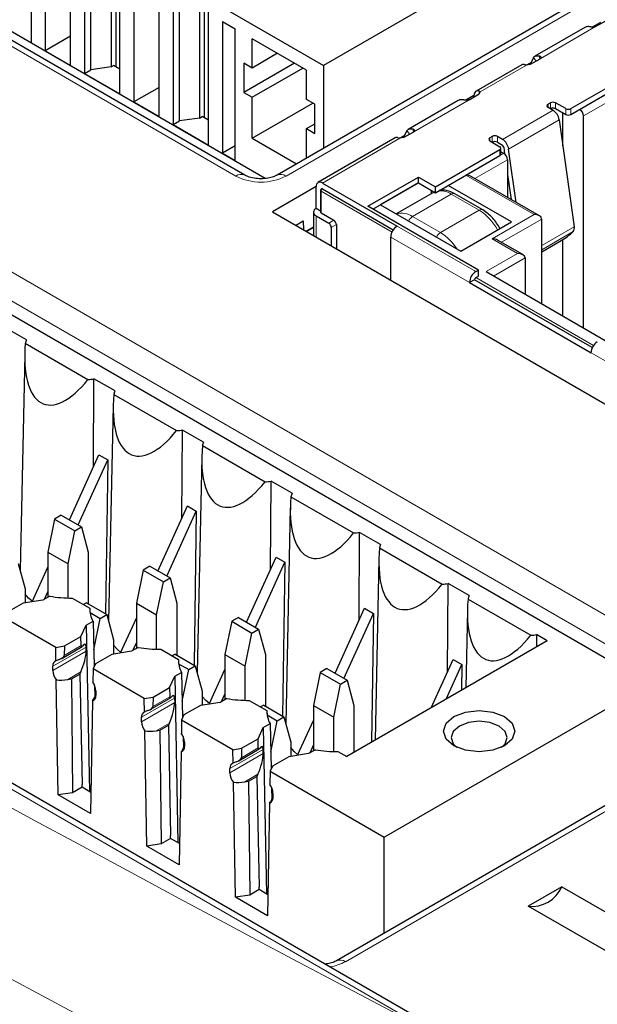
# Paper-space layout 'Blatt4' of a CAD drawing. Header units: millimetres. Extents: x 5 to 418, y 2 to 292.
# Tile 40 of 63: x 112.33 to 118.79, y 197.51 to 208.51. Entities that reach past the tile are written whole.
import ezdxf

# ---------------------------------------------------------------- set-up
doc = ezdxf.new("R2010")
doc.units = ezdxf.units.MM

psp = doc.layouts.new('Blatt4')

# ---------------------------------------------------------------- linework, layer by layer
at = {"color": 7, "linetype": 'Continuous', "lineweight": 18}
for p, q in [((114.749, 206.76), (98.768, 215.986)), ((117.028, 197.148), (91.885, 211.662)), ((102.54, 211.289), (120.5, 200.92)), ((120.359, 200.678), (102.398, 211.047)), ((119.835, 209.373), (115.31, 206.76)), ((118.771, 208.429), (118.151, 208.071)), ((118.149, 208.07), (118.141, 208.103)), ((117.998, 207.999), (117.481, 207.701)), ((118.105, 208.045), (118.076, 208.084)), ((119.427, 207.986), (118.592, 207.505)), ((118.635, 207.431), (119.427, 207.888)), ((117.471, 207.709), (117.469, 207.678)), ((117.356, 207.612), (116.737, 207.255)), ((118.239, 207.562), (118.239, 207.529)), ((118.267, 207.513), (118.267, 207.578)), ((118.324, 207.578), (118.324, 207.513)), ((117.73, 207.17), (118.295, 207.496)), ((118.437, 207.513), (118.437, 207.447)), ((118.493, 207.447), (118.493, 207.513)), ((117.799, 207.062), (118.365, 207.389)), ((116.691, 207.228), (116.661, 207.268)), ((116.735, 207.254), (116.727, 207.286)), ((116.584, 207.183), (115.717, 206.682)), ((117.588, 207.186), (117.588, 207.153)), ((117.616, 207.137), (117.616, 207.202)), ((117.673, 207.202), (117.673, 207.137)), ((117.744, 207.015), (117.319, 206.77)), ((117.701, 207.056), (117.701, 206.99)), ((117.422, 206.731), (117.786, 206.941)), ((117.319, 206.77), (118.083, 206.329)), ((115.703, 206.593), (116.495, 206.135)), ((115.703, 206.348), (115.703, 206.593)), ((116.509, 206.16), (115.717, 206.617)), ((116.958, 206.578), (116.966, 206.582)), ((117.158, 206.558), (116.725, 206.308)), ((117.158, 206.558), (117.469, 206.378)), ((117.037, 206.128), (117.469, 206.378)), ((115.646, 206.076), (115.646, 206.315)), ((115.788, 206.233), (115.844, 206.266)), ((117.037, 206.128), (116.725, 206.308)), ((118.083, 206.329), (117.616, 206.06)), ((117.719, 206.021), (118.168, 206.28)), ((115.873, 206.217), (115.816, 206.184)), ((116.552, 206.201), (117.433, 205.692)), ((118.168, 205.984), (118.533, 206.194)), ((118.168, 205.936), (118.521, 206.14)), ((116.481, 206.078), (117.362, 205.57)), ((117.616, 206.06), (117.899, 205.896)), ((117.899, 205.896), (117.546, 205.692)), ((117.631, 205.643), (117.984, 205.847)), ((117.418, 205.602), (118.734, 204.843)), ((118.748, 204.868), (117.433, 205.627)), ((118.72, 204.786), (121.313, 203.289)), ((113.074, 201.499), (112.703, 201.285)), ((113.02, 201.515), (112.831, 201.405)), ((113.075, 201.451), (112.703, 201.236)), ((113.016, 201.221), (112.869, 201.136)), ((113.18, 200.956), (113.184, 200.959)), ((114.064, 200.928), (113.693, 200.714)), ((113.693, 200.665), (114.065, 200.879)), ((114.01, 200.943), (113.821, 200.834)), ((114.006, 200.649), (113.859, 200.564)), ((120.5, 200.597), (115.975, 197.984)), ((114.17, 200.385), (114.174, 200.387)), ((115.054, 200.356), (114.683, 200.142)), ((115.055, 200.308), (114.683, 200.093)), ((115, 200.372), (114.811, 200.262)), ((114.996, 200.078), (114.849, 199.993)), ((115.16, 199.813), (115.164, 199.816))]:
    psp.add_line(p, q, dxfattribs=at)
at = {"color": 7, "linetype": 'Continuous', "lineweight": 25}
for p, q in [((114.849, 206.77), (98.868, 215.996)), ((115.077, 206.734), (99.488, 215.733)), ((117.13, 197.159), (91.987, 211.674)), ((101.559, 211.376), (119.379, 201.089)), ((112.463, 208.249), (112.463, 209.882)), ((113.41, 207.98), (113.41, 209.645)), ((118.7, 209.711), (115.73, 207.996)), ((112.619, 209.629), (112.619, 208.159)), ((113.057, 209.539), (113.057, 207.906)), ((113.128, 207.947), (113.128, 209.58)), ((113.354, 209.613), (113.354, 207.98)), ((112.901, 207.996), (112.901, 209.466)), ((113.453, 207.677), (113.453, 209.31)), ((119.735, 209.383), (115.21, 206.77)), ((113.609, 209.057), (113.609, 207.588)), ((114.118, 207.375), (114.118, 209.009)), ((114.344, 209.041), (114.344, 207.408)), ((114.4, 207.409), (114.4, 209.073)), ((113.891, 207.424), (113.891, 208.894)), ((114.047, 208.968), (114.047, 207.335)), ((114.443, 208.739), (115.73, 207.996)), ((114.443, 207.106), (114.443, 208.739)), ((112.067, 208.478), (112.463, 208.249)), ((114.599, 208.486), (114.74, 208.404)), ((114.599, 208.486), (114.599, 207.016)), ((118.825, 208.476), (118.734, 208.424)), ((118.771, 208.429), (118.885, 208.495)), ((112.901, 208.322), (112.619, 208.159)), ((114.74, 206.935), (114.74, 208.404)), ((118.65, 208.42), (118.091, 208.098)), ((115.539, 207.943), (114.931, 208.294)), ((114.931, 207.967), (114.931, 208.294)), ((112.619, 208.159), (112.901, 207.996)), ((115.214, 208.131), (114.931, 207.967)), ((113.354, 207.98), (113.382, 207.996)), ((113.453, 207.955), (113.382, 207.996)), ((114.931, 207.967), (114.839, 208.021)), ((114.839, 208.021), (114.839, 207.694)), ((115.405, 208.021), (114.839, 207.694)), ((115.73, 207.996), (115.73, 207.07)), ((117.945, 208.002), (117.434, 207.707)), ((118.049, 208.029), (117.998, 207.999)), ((118.036, 208.005), (117.998, 207.999)), ((118.036, 208.005), (118.151, 208.071)), ((118.076, 208.084), (118.038, 208.006)), ((118.493, 207.513), (119.427, 208.052)), ((113.057, 207.906), (113.128, 207.947)), ((113.057, 207.906), (113.453, 207.677)), ((113.354, 207.98), (113.128, 207.947)), ((114.931, 207.641), (115.497, 207.967)), ((115.539, 207.616), (115.539, 207.943)), ((118.493, 207.447), (119.427, 207.986)), ((113.891, 207.751), (113.609, 207.588)), ((114.839, 207.694), (114.931, 207.641)), ((117.411, 207.66), (117.319, 207.607)), ((117.356, 207.612), (117.471, 207.678)), ((117.41, 207.643), (117.411, 207.66)), ((117.481, 207.701), (117.471, 207.678)), ((113.609, 207.588), (113.891, 207.424)), ((114.931, 207.184), (114.931, 207.641)), ((114.931, 207.184), (115.61, 207.576)), ((115.631, 207.563), (115.539, 207.616)), ((115.631, 207.237), (115.631, 207.563)), ((117.236, 207.604), (116.677, 207.281)), ((118.267, 207.578), (118.239, 207.562)), ((118.437, 207.513), (118.324, 207.578)), ((118.239, 207.529), (118.295, 207.496)), ((118.324, 207.513), (118.437, 207.447)), ((118.406, 207.099), (118.406, 207.465)), ((114.047, 207.335), (114.118, 207.375)), ((114.047, 207.335), (114.443, 207.106)), ((114.344, 207.408), (114.118, 207.375)), ((114.344, 207.408), (114.372, 207.424)), ((114.443, 207.383), (114.372, 207.424)), ((115.539, 207.29), (115.631, 207.343)), ((118.365, 207.389), (118.533, 206.194)), ((118.635, 205.063), (118.635, 207.431)), ((115.539, 206.96), (115.539, 207.29)), ((115.539, 207.29), (115.631, 207.237)), ((116.622, 207.189), (116.737, 207.255)), ((116.661, 207.268), (116.624, 207.19)), ((114.931, 207.184), (115.428, 206.896)), ((116.531, 207.186), (115.667, 206.687)), ((116.635, 207.212), (116.584, 207.183)), ((116.622, 207.189), (116.584, 207.183)), ((117.616, 207.202), (117.588, 207.186)), ((117.588, 207.153), (117.701, 207.088)), ((117.73, 207.17), (117.673, 207.202)), ((117.673, 207.137), (117.73, 207.105)), ((114.74, 207.098), (114.599, 207.016)), ((114.599, 207.016), (114.74, 206.935)), ((116.98, 206.639), (117.701, 207.056)), ((117.713, 207.007), (117.713, 207.072)), ((117.713, 207.032), (117.744, 207.015)), ((117.744, 207.083), (117.754, 207.007)), ((117.883, 206.465), (117.799, 207.062)), ((116.98, 206.574), (117.701, 206.99)), ((117.786, 206.941), (117.786, 206.521)), ((117.786, 206.779), (117.826, 206.498)), ((115.717, 206.682), (116.552, 206.201)), ((116.225, 206.422), (116.791, 206.749)), ((116.281, 206.389), (116.791, 206.683)), ((116.791, 206.683), (116.366, 206.438)), ((116.791, 206.749), (116.98, 206.639)), ((116.791, 206.683), (116.791, 206.749)), ((116.791, 206.683), (116.98, 206.574)), ((118.143, 206.315), (117.379, 206.755)), ((115.646, 206.642), (115.157, 206.359)), ((115.646, 206.397), (115.646, 206.642)), ((115.697, 206.601), (115.697, 206.356)), ((115.717, 206.617), (116.509, 206.16)), ((116.958, 206.578), (116.542, 206.337)), ((116.932, 206.602), (116.932, 206.562)), ((116.978, 206.582), (116.956, 206.571)), ((116.98, 206.574), (116.98, 206.639)), ((117.829, 206.247), (117.121, 206.655)), ((117.509, 206.382), (117.198, 206.562)), ((115.157, 206.359), (124.406, 201.02)), ((115.617, 206.356), (115.617, 206.093)), ((115.697, 206.367), (115.646, 206.397)), ((115.703, 206.348), (115.844, 206.266)), ((117.461, 205.708), (116.225, 206.422)), ((116.366, 206.438), (117.263, 205.921)), ((115.416, 206.209), (115.501, 206.258)), ((115.501, 206.258), (115.504, 206.159)), ((115.646, 206.315), (115.788, 206.233)), ((117.263, 205.921), (117.829, 206.247)), ((118.168, 205.333), (118.168, 206.28)), ((115.534, 206.142), (115.617, 206.19)), ((115.617, 206.19), (115.534, 206.142)), ((115.816, 206.184), (115.816, 205.979)), ((115.873, 206.217), (115.873, 205.946)), ((116.481, 205.595), (116.481, 206.078)), ((117.959, 205.882), (117.676, 206.045)), ((118.168, 205.912), (118.387, 206.039)), ((118.406, 205.196), (118.406, 206.05)), ((117.984, 205.847), (117.984, 205.439)), ((117.433, 205.692), (117.461, 205.708)), ((117.461, 205.643), (117.461, 205.708)), ((117.546, 205.692), (118.903, 204.908)), ((117.418, 205.602), (117.362, 205.57)), ((117.362, 205.57), (118.72, 204.786)), ((118.734, 204.843), (117.418, 205.602)), ((117.433, 205.627), (117.461, 205.643)), ((112.408, 204.93), (112.172, 205.066)), ((112.395, 204.892), (113.096, 204.487)), ((112.388, 204.768), (112.337, 202.357)), ((113.156, 203.509), (113.162, 204.494)), ((113.398, 204.359), (113.162, 204.494)), ((113.385, 204.32), (114.086, 203.916)), ((113.378, 204.197), (113.327, 201.786)), ((114.146, 202.937), (114.152, 203.923)), ((114.388, 203.787), (114.152, 203.923)), ((114.375, 203.749), (115.076, 203.344)), ((112.888, 202.92), (113.218, 203.646)), ((112.987, 202.863), (113.317, 203.589)), ((113.218, 203.646), (113.317, 203.589)), ((113.317, 203.589), (113.292, 201.87)), ((114.368, 203.625), (114.317, 201.214)), ((115.136, 202.366), (115.142, 203.352)), ((115.378, 203.216), (115.142, 203.352)), ((115.365, 203.177), (116.066, 202.773)), ((113.878, 202.348), (114.208, 203.075)), ((114.208, 203.075), (114.307, 203.017)), ((115.358, 203.054), (115.307, 200.643)), ((112.723, 202.929), (112.647, 202.559)), ((112.797, 202.972), (112.723, 202.929)), ((112.723, 202.929), (112.949, 202.798)), ((112.797, 202.972), (113.024, 202.842)), ((113.977, 202.291), (114.307, 203.017)), ((114.307, 203.017), (114.282, 201.299)), ((112.949, 202.798), (113.024, 202.842)), ((113.024, 202.842), (113.099, 202.559)), ((112.873, 202.428), (112.949, 202.798)), ((116.126, 201.794), (116.132, 202.78)), ((116.368, 202.644), (116.132, 202.78)), ((116.355, 202.606), (117.056, 202.201)), ((112.647, 202.559), (112.873, 202.428)), ((112.647, 202.559), (112.647, 202.054)), ((113.099, 202.559), (113.099, 201.981)), ((114.868, 201.777), (115.198, 202.503)), ((115.198, 202.503), (115.297, 202.446)), ((112.317, 202.433), (112.392, 202.15)), ((112.471, 202.004), (112.647, 202.391)), ((112.873, 202.046), (112.873, 202.428)), ((113.787, 202.401), (113.713, 202.358)), ((113.787, 202.401), (114.014, 202.27)), ((114.967, 201.72), (115.297, 202.446)), ((115.297, 202.446), (115.272, 200.727)), ((116.348, 202.482), (116.305, 200.458)), ((113.713, 202.358), (113.637, 201.987)), ((113.713, 202.358), (113.939, 202.227)), ((113.939, 202.227), (114.014, 202.27)), ((114.014, 202.27), (114.089, 201.987)), ((113.863, 201.857), (113.939, 202.227)), ((117.116, 201.223), (117.122, 202.209)), ((117.358, 202.073), (117.122, 202.209)), ((112.392, 202.15), (112.392, 201.992)), ((112.668, 202.067), (112.592, 202.023)), ((112.608, 202.032), (112.647, 202.117)), ((112.372, 201.989), (112.189, 201.883)), ((112.592, 202.023), (112.372, 201.989)), ((112.919, 202.046), (113.116, 201.932)), ((113.08, 201.992), (113.046, 201.973)), ((113.08, 201.992), (113.306, 201.862)), ((113.637, 201.987), (113.863, 201.857)), ((113.637, 201.987), (113.637, 201.483)), ((114.089, 201.987), (114.089, 201.41)), ((117.345, 202.035), (118.046, 201.63)), ((113.116, 201.932), (113.117, 201.896)), ((113.119, 201.884), (113.232, 201.819)), ((113.232, 201.819), (113.306, 201.862)), ((113.306, 201.862), (113.382, 201.579)), ((113.863, 201.475), (113.863, 201.857)), ((114.777, 201.829), (114.703, 201.786)), ((114.777, 201.829), (115.004, 201.699)), ((115.858, 201.206), (116.188, 201.932)), ((115.957, 201.148), (116.287, 201.874)), ((116.188, 201.932), (116.287, 201.874)), ((116.287, 201.874), (116.266, 200.435)), ((117.338, 201.911), (117.32, 201.044)), ((112.735, 201.495), (112.163, 201.826)), ((113.017, 201.617), (113.076, 201.744)), ((113.076, 201.744), (113.152, 201.787)), ((113.076, 201.744), (113.112, 199.884)), ((113.152, 201.787), (113.164, 201.28)), ((113.16, 201.466), (113.232, 201.819)), ((113.461, 201.433), (113.637, 201.82)), ((114.703, 201.786), (114.627, 201.416)), ((114.703, 201.786), (114.929, 201.655)), ((112.834, 201.511), (113.017, 201.617)), ((113.02, 201.515), (113.017, 201.617)), ((114.853, 201.285), (114.929, 201.655)), ((114.929, 201.655), (115.004, 201.699)), ((115.004, 201.699), (115.079, 201.416)), ((118.112, 201.637), (118.111, 201.501)), ((118.23, 201.569), (118.112, 201.637)), ((112.735, 201.495), (112.834, 201.511)), ((112.802, 201.371), (113.029, 201.503)), ((112.834, 201.511), (112.831, 201.405)), ((113.075, 201.451), (113.074, 201.499)), ((113.382, 201.579), (113.382, 201.421)), ((113.598, 201.461), (113.637, 201.545)), ((118.23, 201.569), (115.988, 200.275)), ((112.738, 201.344), (112.735, 201.495)), ((113.362, 201.417), (113.179, 201.312)), ((113.582, 201.451), (113.362, 201.417)), ((113.658, 201.495), (113.582, 201.451)), ((113.909, 201.474), (114.106, 201.361)), ((114.07, 201.421), (114.036, 201.401)), ((114.07, 201.421), (114.296, 201.29)), ((114.627, 201.416), (114.853, 201.285)), ((114.627, 201.416), (114.627, 200.911)), ((115.079, 201.416), (115.079, 200.838)), ((112.703, 201.236), (112.703, 201.285)), ((113.179, 201.312), (113.152, 201.255)), ((114.106, 201.361), (114.107, 201.325)), ((114.109, 201.313), (114.222, 201.247)), ((114.222, 201.247), (114.296, 201.29)), ((114.296, 201.29), (114.372, 201.007)), ((114.853, 200.903), (114.853, 201.285)), ((116.932, 200.82), (117.178, 201.36)), ((117.102, 200.918), (117.277, 201.303)), ((117.178, 201.36), (117.277, 201.303)), ((117.277, 201.303), (117.273, 201.017)), ((112.91, 201.142), (113.005, 201.197)), ((113.016, 201.221), (113.005, 201.197)), ((113.005, 201.197), (113.029, 199.964)), ((113.152, 201.255), (113.15, 201.106)), ((113.725, 200.924), (113.152, 201.255)), ((114.007, 201.045), (114.066, 201.172)), ((114.066, 201.172), (114.142, 201.216)), ((114.066, 201.172), (114.102, 199.313)), ((114.142, 201.216), (114.154, 200.708)), ((114.15, 200.895), (114.222, 201.247)), ((114.45, 200.861), (114.627, 201.248)), ((115.693, 201.215), (115.617, 200.844)), ((115.767, 201.258), (115.693, 201.215)), ((115.693, 201.215), (115.919, 201.084)), ((115.767, 201.258), (115.993, 201.127)), ((112.764, 199.846), (112.742, 201.132)), ((112.869, 201.136), (112.91, 201.142)), ((112.91, 201.142), (112.924, 199.871)), ((113.169, 201.07), (113.172, 200.943)), ((115.843, 200.714), (115.919, 201.084)), ((115.919, 201.084), (115.993, 201.127)), ((115.993, 201.127), (116.069, 200.844)), ((116.409, 199.375), (119.379, 201.089)), ((113.184, 200.965), (113.18, 200.956)), ((113.184, 201.008), (113.184, 200.959)), ((113.824, 200.939), (114.007, 201.045)), ((114.007, 201.045), (114.01, 200.943)), ((114.372, 201.007), (114.372, 200.849)), ((114.588, 200.889), (114.627, 200.974)), ((113.146, 200.899), (113.124, 199.638)), ((113.725, 200.924), (113.824, 200.939)), ((113.728, 200.773), (113.725, 200.924)), ((113.792, 200.8), (114.019, 200.931)), ((113.824, 200.939), (113.821, 200.834)), ((114.064, 200.928), (114.065, 200.879)), ((114.352, 200.846), (114.169, 200.74)), ((114.572, 200.88), (114.352, 200.846)), ((114.648, 200.924), (114.572, 200.88)), ((114.899, 200.903), (115.096, 200.789)), ((115.06, 200.849), (115.026, 200.83)), ((115.06, 200.849), (115.286, 200.719)), ((115.617, 200.844), (115.843, 200.714)), ((115.617, 200.844), (115.617, 200.34)), ((116.069, 200.844), (116.069, 200.322)), ((114.169, 200.74), (114.142, 200.683)), ((115.096, 200.789), (115.097, 200.753)), ((115.099, 200.741), (115.212, 200.676)), ((113.693, 200.665), (113.693, 200.714)), ((113.9, 200.571), (113.995, 200.625)), ((114.006, 200.649), (113.995, 200.625)), ((113.995, 200.625), (114.019, 199.392)), ((114.142, 200.683), (114.14, 200.535)), ((114.715, 200.352), (114.142, 200.683)), ((115.056, 200.601), (115.132, 200.644)), ((115.132, 200.644), (115.144, 200.137)), ((115.14, 200.323), (115.212, 200.676)), ((115.212, 200.676), (115.286, 200.719)), ((115.286, 200.719), (115.362, 200.436)), ((115.44, 200.29), (115.617, 200.677)), ((115.843, 200.332), (115.843, 200.714)), ((113.754, 199.274), (113.731, 200.561)), ((113.859, 200.564), (113.9, 200.571)), ((113.9, 200.571), (113.914, 199.299)), ((114.997, 200.474), (115.056, 200.601)), ((115.056, 200.601), (115.092, 198.741)), ((120.4, 200.606), (115.875, 197.994)), ((114.159, 200.499), (114.162, 200.372)), ((114.174, 200.436), (114.174, 200.387)), ((114.814, 200.368), (114.997, 200.474)), ((115, 200.372), (114.997, 200.474)), ((115.362, 200.436), (115.362, 200.278)), ((115.578, 200.318), (115.617, 200.402)), ((114.136, 200.327), (114.114, 199.066)), ((114.174, 200.394), (114.17, 200.385)), ((114.715, 200.352), (114.814, 200.368)), ((114.718, 200.201), (114.715, 200.352)), ((114.781, 200.229), (115.009, 200.36)), ((114.814, 200.368), (114.811, 200.262)), ((115.055, 200.308), (115.054, 200.356)), ((115.562, 200.308), (115.342, 200.274)), ((115.638, 200.352), (115.562, 200.308)), ((115.889, 200.331), (115.988, 200.275)), ((115.342, 200.274), (115.159, 200.169)), ((114.683, 200.093), (114.683, 200.142)), ((114.996, 200.078), (114.985, 200.054)), ((115.132, 200.112), (115.13, 199.963)), ((115.159, 200.169), (115.132, 200.112)), ((115.132, 200.112), (116.409, 199.375)), ((113.03, 199.932), (113.029, 199.964)), ((114.744, 198.703), (114.721, 199.99)), ((114.849, 199.993), (114.89, 199.999)), ((114.89, 199.999), (114.985, 200.054)), ((114.89, 199.999), (114.904, 198.728)), ((114.985, 200.054), (115.009, 198.821)), ((112.924, 199.871), (112.764, 199.846)), ((113.03, 199.932), (112.924, 199.871)), ((113.128, 199.875), (113.03, 199.932)), ((115.149, 199.927), (115.152, 199.8)), ((115.164, 199.865), (115.164, 199.816)), ((113.124, 199.638), (112.764, 199.846)), ((115.126, 199.756), (115.104, 198.495)), ((115.164, 199.822), (115.16, 199.813)), ((113.914, 199.299), (113.754, 199.274)), ((114.02, 199.36), (113.914, 199.299)), ((114.02, 199.36), (114.019, 199.392)), ((114.118, 199.303), (114.02, 199.36)), ((116.409, 198.302), (116.409, 199.375)), ((114.114, 199.066), (113.754, 199.274)), ((115.009, 198.789), (114.904, 198.728)), ((115.009, 198.789), (115.009, 198.821)), ((115.108, 198.732), (115.009, 198.789)), ((118.392, 198.821), (118.018, 198.605)), ((118.392, 198.821), (121.503, 197.025)), ((114.904, 198.728), (114.744, 198.703)), ((115.104, 198.495), (114.744, 198.703)), ((121.129, 196.809), (118.018, 198.605))]:
    psp.add_line(p, q, dxfattribs=at)
at = {"color": 7, "linetype": 'Continuous', "lineweight": 25, "flags": 128}
for points in [[(112.473, 202.01), (112.432, 202.046), (112.392, 202.09)], [(113.463, 201.439), (113.422, 201.475), (113.382, 201.518)], [(114.453, 200.867), (114.412, 200.903), (114.372, 200.947)], [(117.752, 200.722), (117.839, 200.647), (117.869, 200.559), (117.839, 200.47), (117.752, 200.395), (117.622, 200.345), (117.469, 200.328), (117.316, 200.345), (117.187, 200.395), (117.1, 200.47), (117.069, 200.559), (117.1, 200.647), (117.187, 200.722), (117.316, 200.772), (117.469, 200.79), (117.622, 200.772), (117.752, 200.722)], [(117.718, 200.378), (117.759, 200.419), (117.783, 200.488), (117.759, 200.557), (117.691, 200.616), (117.589, 200.655), (117.469, 200.669), (117.349, 200.655), (117.248, 200.616), (117.18, 200.557), (117.156, 200.488), (117.18, 200.419), (117.221, 200.378)], [(115.443, 200.296), (115.402, 200.332), (115.362, 200.375)]]:
    psp.add_lwpolyline(points, dxfattribs=at)
at = {"color": 7, "linetype": 'Continuous', "lineweight": 25}
for centre, radius, start, end in [((118.245, 207.545), 0.0175, 110.7834, 249.2166), ((118.295, 207.523), 0.0615, 62.6097, 117.3903), ((118.295, 207.458), 0.0615, 62.6097, 117.3903), ((118.21, 207.365), 0.156, 8.6904, 57.0932), ((118.465, 207.567), 0.0615, 242.6097, 297.3903), ((118.465, 207.502), 0.0615, 242.6097, 297.3903), ((118.543, 207.427), 0.0922, 2.6055, 57.3945), ((117.594, 207.17), 0.0175, 110.7834, 249.2166), ((117.645, 207.148), 0.0615, 62.6097, 117.3903), ((117.645, 207.083), 0.0615, 62.6097, 117.3903), ((117.645, 207.039), 0.156, 8.6904, 57.0932), ((117.695, 207.072), 0.0175, 290.7834, 69.2166), ((117.693, 207.009), 0.0201, 294.3747, 354.3052), ((117.713, 207.078), 0.0313, 8.6904, 57.0932), ((117.694, 206.937), 0.0922, 2.6055, 57.3945), ((115.69, 206.649), 0.0437, 50.7967, 189.214), ((115.717, 206.601), 0.02, 119.9973, 180), ((115.711, 206.609), 0.0101, 54.3818, 114.314), ((115.662, 206.356), 0.0437, 110.7834, 249.2166), ((115.707, 206.357), 0.0101, 185.6948, 245.6253), ((115.755, 206.182), 0.0615, 2.6055, 57.3945), ((115.811, 206.214), 0.0615, 2.6055, 57.3945), ((116.634, 206.071), 0.154, 122.6055, 177.3945), ((118.05, 206.623), 0.674, 300.0124, 314.2807), ((118.468, 206.18), 0.066, 322.9583, 12.674), ((117.515, 205.563), 0.154, 122.6055, 177.3945), ((117.449, 205.601), 0.0307, 122.6055, 177.3945), ((112.62, 204.84), 0.23, 157.0218, 167.0334), ((118.873, 204.779), 0.154, 122.6055, 177.3945), ((113.017, 205.529), 1.045, 274.3461, 277.9939), ((113.609, 204.269), 0.23, 157.0218, 167.0334), ((114.007, 204.958), 1.045, 274.3461, 277.9939), ((114.599, 203.697), 0.23, 157.0218, 167.0334), ((114.997, 204.386), 1.045, 274.3461, 277.9939), ((115.589, 203.126), 0.23, 157.0218, 167.0334), ((115.987, 203.815), 1.045, 274.3461, 277.9939), ((116.579, 202.554), 0.23, 157.0218, 167.0334), ((116.977, 203.243), 1.045, 274.3461, 277.9939), ((112.9, 203.356), 1.31, 259.7801, 270.8315), ((117.569, 201.983), 0.23, 157.0218, 167.0334), ((113.394, 201.924), 0.278, 178.227, 209.4562), ((117.967, 202.672), 1.045, 274.3461, 277.9939), ((113.89, 202.784), 1.31, 259.7801, 270.8315), ((112.758, 201.293), 0.0554, 111.6771, 187.7692), ((114.384, 201.352), 0.278, 178.227, 209.4562), ((112.886, 201.244), 0.182, 182.5078, 217.7954), ((113.004, 201), 0.18, 2.3789, 36.0727), ((113.131, 200.951), 0.054, 286.5351, 8.4901), ((114.88, 202.213), 1.31, 259.7801, 270.8315), ((113.748, 200.721), 0.0554, 111.6771, 187.7692), ((115.374, 200.781), 0.278, 178.227, 209.4562), ((113.875, 200.673), 0.182, 182.5078, 217.7954), ((113.994, 200.429), 0.18, 2.3789, 36.0727), ((114.121, 200.379), 0.054, 286.5351, 8.4901), ((115.87, 201.641), 1.31, 259.7801, 270.8315), ((114.738, 200.15), 0.0554, 111.6771, 187.7692), ((114.865, 200.101), 0.182, 182.5078, 217.7954), ((114.984, 199.857), 0.18, 2.3789, 36.0727), ((115.111, 199.808), 0.054, 286.5351, 8.4901), ((118.063, 198.958), 0.356, 262.6225, 337.3722)]:
    psp.add_arc(centre, radius, start, end, dxfattribs=at)
at = {"color": 7, "linetype": 'Continuous', "lineweight": 18}
for centre, radius, start, end in [((114.808, 206.678), 0.101, 66.7852, 125.4665), ((115.251, 206.678), 0.101, 54.5257, 113.3045), ((115.029, 207.301), 0.609, 242.6097, 297.3903), ((115.707, 206.602), 0.0101, 185.6948, 245.6253), ((115.734, 206.591), 0.0307, 122.6055, 177.3945), ((115.711, 206.609), 0.0101, 54.3818, 114.314), ((117.028, 206.354), 0.242, 57.3541, 92.2963), ((117.182, 206.525), 0.0402, 65.6929, 125.6176), ((116.605, 206.137), 0.209, 55.0126, 107.3716), ((117.493, 206.348), 0.0384, 64.0327, 127.2545), ((117.151, 205.876), 0.595, 28.3479, 57.624), ((116.79, 206.206), 0.121, 122.4948, 155.2086), ((117.1, 206.028), 0.119, 122.2646, 155.4388), ((116.738, 205.647), 0.567, 31.859, 58.1625), ((115.724, 198.44), 0.52, 278.5879, 298.7922), ((115.917, 197.907), 0.0961, 52.8299, 115.7513)]:
    psp.add_arc(centre, radius, start, end, dxfattribs=at)
for centre, major_axis, ratio, start_param, end_param in [((372.028, 363.284), (379.985, 5.827), 0.587244, 3.834585, 4.001386), ((372.028, 351.797), (379.987, -5.634), 0.567146, 3.873355, 3.997444), ((372.013, 364.255), (378.785, 5.828), 0.587275, 3.871004, 3.964908)]:
    psp.add_ellipse(centre, major_axis=major_axis, ratio=ratio, start_param=start_param, end_param=end_param, dxfattribs=at)
at = {"color": 7, "linetype": 'Continuous', "lineweight": 25}
for centre, major_axis, ratio, start_param, end_param in [((117.998, 207.917), (-0.0536, 0.0845), 0.547864, 5.676619, 6.260578), ((117.481, 207.619), (-0.046, 0.0889), 0.605449, 5.726834, 7.096272), ((116.583, 207.101), (-0.0536, 0.0845), 0.547864, 5.676619, 6.260578), ((117.319, 206.721), (0.0849, 0), 0.577382, 0.785398, 1.570796), ((118.083, 206.28), (0.0849, 0), 0.577382, 0, 1.570796), ((117.616, 206.011), (0.0849, 0), 0.577382, 0.785398, 1.570796), ((117.899, 205.847), (0.0849, 0), 0.577382, 0, 1.570796), ((113.001, 205.348), (0.399, 1.134), 0.410555, 2.12407, 4.005778), ((113.991, 204.777), (0.399, 1.134), 0.410555, 2.12407, 4.005778), ((114.981, 204.205), (0.399, 1.134), 0.410555, 2.12407, 4.005778), ((115.971, 203.634), (0.399, 1.134), 0.410555, 2.12407, 4.005778), ((116.961, 203.062), (0.399, 1.134), 0.410555, 2.12407, 4.005778), ((117.951, 202.491), (0.399, 1.134), 0.410555, 2.12407, 4.005778), ((113.046, 201.571), (0.0213, 0.0685), 0.214878, 2.584709, 3.70514), ((113.012, 201.365), (0.051, 0.164), 0.214878, 5.726301, 6.846733), ((112.734, 201.39), (0.0963, 0.0188), 0.415057, 5.06932, 6.189751), ((113.013, 201.317), (0.051, 0.164), 0.214878, 4.155505, 5.726301), ((112.873, 201.285), (0.231, 0.045), 0.415057, 1.927727, 2.114113), ((112.872, 201.235), (0.231, 0.045), 0.415057, 4.034806, 4.618955), ((113.183, 201.056), (0.054, 0.167), 0.189303, 3.548819, 4.132968), ((114.002, 200.794), (0.051, 0.164), 0.214878, 5.726301, 6.846733), ((114.003, 200.746), (0.051, 0.164), 0.214878, 4.155505, 5.726301), ((114.036, 200.999), (0.0213, 0.0685), 0.214878, 2.584709, 3.70514), ((113.863, 200.714), (0.231, 0.045), 0.415057, 1.927727, 2.114113), ((113.724, 200.819), (0.0963, 0.0188), 0.415057, 5.06932, 6.189751), ((113.862, 200.664), (0.231, 0.045), 0.415057, 4.034806, 4.618955), ((114.173, 200.484), (0.054, 0.167), 0.189303, 3.548819, 4.132968), ((114.993, 200.174), (0.051, 0.164), 0.214878, 4.155505, 5.726301), ((115.026, 200.428), (0.0213, 0.0685), 0.214878, 2.584709, 3.70514), ((114.992, 200.222), (0.051, 0.164), 0.214878, 5.726301, 6.846733), ((114.853, 200.142), (0.231, 0.045), 0.415057, 1.927727, 2.114113), ((114.714, 200.247), (0.0963, 0.0188), 0.415057, 5.06932, 6.189751), ((114.852, 200.092), (0.231, 0.045), 0.415057, 4.034806, 4.618955), ((115.163, 199.913), (0.054, 0.167), 0.189303, 3.548819, 4.132968)]:
    psp.add_ellipse(centre, major_axis=major_axis, ratio=ratio, start_param=start_param, end_param=end_param, dxfattribs=at)
for points, knots in [([(87.346, 211.626), (88.154, 211.101), (90.498, 209.581), (94.449, 207.101), (99.228, 204.201), (104.1, 201.351), (109.059, 198.552), (114.107, 195.803), (117.995, 193.759), (120.198, 192.63), (120.671, 192.388)], [0, 0, 0, 0, 0.0774167, 0.2244859, 0.3715556, 0.5186246, 0.6656928, 0.8127599, 0.959826, 1, 1, 1, 1]), ([(118.705, 208.428), (118.69, 208.429), (118.67, 208.432), (118.656, 208.421), (118.652, 208.418)], [0, 0, 0, 0, 0.715008, 1, 1, 1, 1]), ([(118.771, 208.429), (118.768, 208.428), (118.763, 208.425), (118.752, 208.423), (118.741, 208.423), (118.733, 208.424), (118.727, 208.424), (118.723, 208.425), (118.718, 208.425), (118.714, 208.426), (118.709, 208.427), (118.706, 208.427), (118.705, 208.428)], [0, 0, 0, 0, 0.132974, 0.265315, 0.45834, 0.555846, 0.604506, 0.701936, 0.750591, 0.847994, 0.896647, 1, 1, 1, 1]), ([(118.076, 208.084), (118.084, 208.092), (118.102, 208.108), (118.128, 208.104), (118.141, 208.103)], [0, 0, 0, 0, 0.5, 1, 1, 1, 1]), ([(118.141, 208.103), (118.143, 208.102), (118.146, 208.101), (118.149, 208.1), (118.152, 208.098), (118.155, 208.096), (118.157, 208.094), (118.158, 208.092), (118.16, 208.088), (118.16, 208.083), (118.158, 208.076), (118.153, 208.073), (118.151, 208.071)], [0, 0, 0, 0, 0.086514, 0.173027, 0.259544, 0.346069, 0.389296, 0.475847, 0.51908, 0.69357, 0.869131, 1, 1, 1, 1]), ([(117.998, 207.999), (117.994, 208), (117.987, 208.001), (117.982, 208.003), (117.98, 208.003)], [0, 0, 0, 0, 0.593525, 1, 1, 1, 1]), ([(117.471, 207.709), (117.473, 207.708), (117.478, 207.706), (117.48, 207.702), (117.481, 207.701)], [0, 0, 0, 0, 0.593487, 1, 1, 1, 1]), ([(117.29, 207.611), (117.276, 207.613), (117.255, 207.616), (117.241, 207.605), (117.237, 207.602)], [0, 0, 0, 0, 0.715008, 1, 1, 1, 1]), ([(117.356, 207.612), (117.354, 207.611), (117.349, 207.609), (117.337, 207.607), (117.327, 207.607), (117.319, 207.607), (117.313, 207.608), (117.309, 207.608), (117.304, 207.609), (117.3, 207.61), (117.295, 207.61), (117.292, 207.611), (117.29, 207.611)], [0, 0, 0, 0, 0.132974, 0.265315, 0.45834, 0.555846, 0.604506, 0.701936, 0.750591, 0.847994, 0.896647, 1, 1, 1, 1]), ([(116.661, 207.268), (116.67, 207.275), (116.688, 207.291), (116.714, 207.288), (116.727, 207.286)], [0, 0, 0, 0, 0.5, 1, 1, 1, 1]), ([(116.727, 207.286), (116.729, 207.286), (116.731, 207.285), (116.735, 207.283), (116.738, 207.281), (116.74, 207.279), (116.742, 207.277), (116.744, 207.275), (116.745, 207.272), (116.746, 207.266), (116.744, 207.26), (116.739, 207.256), (116.737, 207.255)], [0, 0, 0, 0, 0.086514, 0.173028, 0.259544, 0.346069, 0.389296, 0.475848, 0.519081, 0.693571, 0.869131, 1, 1, 1, 1]), ([(116.584, 207.183), (116.58, 207.183), (116.573, 207.185), (116.568, 207.186), (116.566, 207.187)], [0, 0, 0, 0, 0.593525, 1, 1, 1, 1]), ([(115.21, 206.77), (115.197, 206.764), (115.171, 206.75), (115.107, 206.734), (115.03, 206.728), (114.951, 206.734), (114.886, 206.751), (114.86, 206.765), (114.849, 206.77)], [0, 0, 0, 0, 0.154231, 0.316597, 0.494491, 0.681416, 0.866644, 1, 1, 1, 1]), ([(117.198, 206.562), (117.167, 206.577), (117.109, 206.607), (117.049, 206.6), (117.021, 206.598)], [0, 0, 0, 0, 0.530665, 1, 1, 1, 1]), ([(117.703, 206.175), (117.678, 206.215), (117.624, 206.301), (117.549, 206.354), (117.509, 206.382)], [0, 0, 0, 0, 0.4686905, 1, 1, 1, 1]), ([(115.875, 197.994), (115.862, 197.988), (115.836, 197.975), (115.787, 197.961), (115.755, 197.959), (115.746, 197.958)], [0, 0, 0, 0, 0.406925, 0.835313, 1, 1, 1, 1])]:
    psp.add_open_spline(points, degree=3, knots=knots, dxfattribs=at)

doc.saveas('drawing.dxf')
